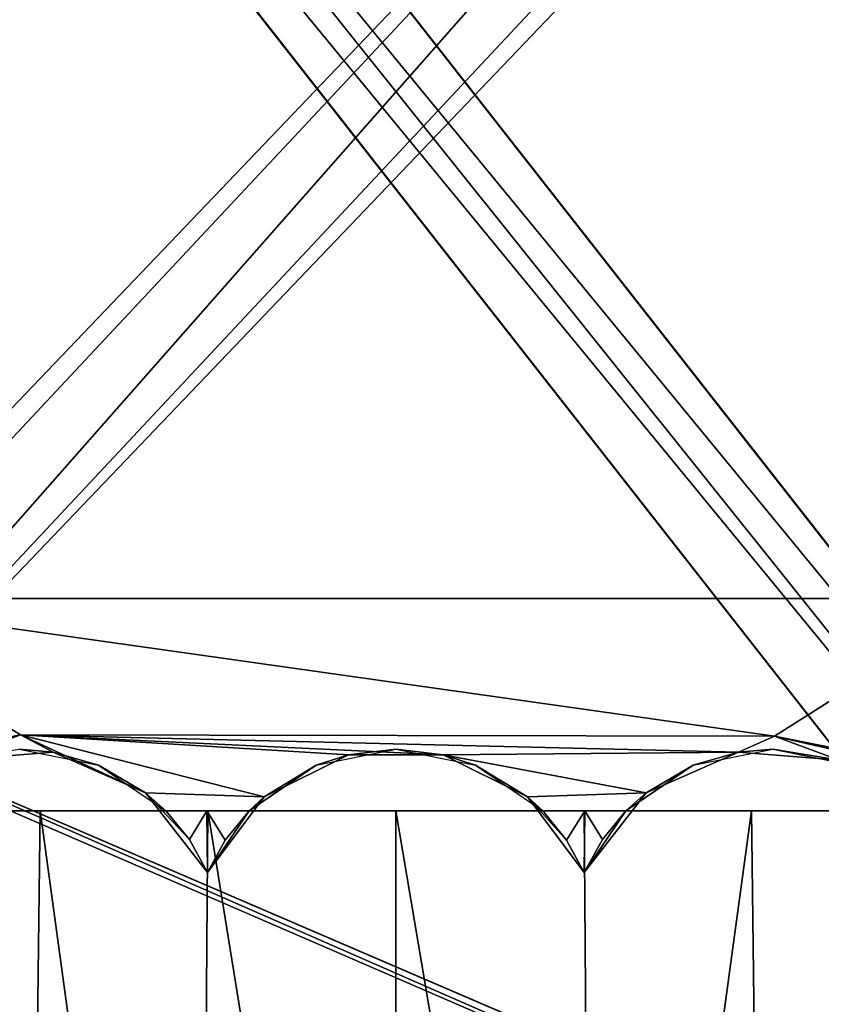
# Model space of a CAD drawing. Header units: millimetres. Extents: x -10.4 to 10.4, y -18.8 to 17.5.
# Tile 19 of 32: x -2.7 to 3.1, y -7.9 to -0.7. Entities that reach past the tile are written whole.
import ezdxf

# ---------------------------------------------------------------- set-up
doc = ezdxf.new("R2010")
doc.units = ezdxf.units.MM
doc.header["$LTSCALE"] = 65.185185
for name, color, linetype in [('1', 7, 'CONTINUOUS'), ('161', 7, 'CONTINUOUS'), ('162', 7, 'CONTINUOUS'), ('180', 7, 'CONTINUOUS'), ('181', 7, 'CONTINUOUS'), ('32', 7, 'CONTINUOUS'), ('49', 7, 'CONTINUOUS'), ('50', 7, 'CONTINUOUS'), ('52', 7, 'CONTINUOUS'), ('55', 7, 'CONTINUOUS'), ('56', 7, 'CONTINUOUS'), ('58', 7, 'CONTINUOUS'), ('59', 7, 'CONTINUOUS'), ('60', 7, 'CONTINUOUS'), ('61', 7, 'CONTINUOUS'), ('62', 7, 'CONTINUOUS'), ('63', 7, 'CONTINUOUS')]:
    doc.layers.add(name, color=color, linetype=linetype)

msp = doc.modelspace()

# ---------------------------------------------------------------- linework, layer by layer
at = {"layer": '1', "color": 250, "linetype": 'Continuous', "true_color": 0x1c1c1c}
for points in [[(7, -10.75), (-7, -10.75), (-6.625, -4.8495), (7, -10.75)], [(-6.25, -4.95), (7, -10.75), (-6.625, -4.8495), (-6.25, -4.95)], [(7.625, -10.9175), (7.3235, -10.7926), (-6.25, -4.95), (7.625, -10.9175)], [(7.3235, -10.7926), (7, -10.75), (-6.25, -4.95), (7.3235, -10.7926)], [(6.25, -4.95), (7.625, -10.9175), (-6.25, -4.95), (6.25, -4.95)]]:
    msp.add_3dface(points, dxfattribs=at)
at = {"layer": '161', "color": 3, "linetype": 'Continuous'}
for points in [[(-8.4415, 8.8058, 263), (-7.9976, 8.2491, 263), (6.644, -10.4401, 263), (-8.4415, 8.8058, 263)], [(-6.644, -10.4401, 263), (-8.4415, 8.8058, 263), (6.644, -10.4401, 263), (-6.644, -10.4401, 263)], [(-7.9976, 8.2491, 263), (-7.356, 7.9401, 263), (7.356, -10.4401, 263), (-7.9976, 8.2491, 263)], [(6.644, -10.4401, 263), (-7.9976, 8.2491, 263), (7.356, -10.4401, 263), (6.644, -10.4401, 263)], [(7.356, -10.4401, 263), (-7.356, 7.9401, 263), (7.9976, -10.7491, 263), (7.356, -10.4401, 263)], [(-7.356, 7.9401, 263), (-6.644, 7.9401, 263), (7.9976, -10.7491, 263), (-7.356, 7.9401, 263)], [(-6.644, 7.9401, 263), (6.644, 7.9401, 263), (8.4415, -11.3058, 263), (-6.644, 7.9401, 263)], [(7.9976, -10.7491, 263), (-6.644, 7.9401, 263), (8.4415, -11.3058, 263), (7.9976, -10.7491, 263)]]:
    msp.add_3dface(points, dxfattribs=at)
at = {"layer": '162', "color": 3, "linetype": 'Continuous'}
for points in [[(8.9799, 7.5201, 264.5), (8.0716, 6.9132, 264.5), (-7, -9.2, 264.5), (8.9799, 7.5201, 264.5)], [(7, -9.2, 264.5), (8.9799, 7.5201, 264.5), (-7, -9.2, 264.5), (7, -9.2, 264.5)], [(8.0716, 6.9132, 264.5), (7, 6.7, 264.5), (-7, -9.2, 264.5), (8.0716, 6.9132, 264.5)], [(-8.0716, -9.4132, 264.5), (7, 6.7, 264.5), (-8.9799, -10.0201, 264.5), (-8.0716, -9.4132, 264.5)], [(7, 6.7, 264.5), (-7, 6.7, 264.5), (-8.9799, -10.0201, 264.5), (7, 6.7, 264.5)], [(-7, -9.2, 264.5), (7, 6.7, 264.5), (-8.0716, -9.4132, 264.5), (-7, -9.2, 264.5)]]:
    msp.add_3dface(points, dxfattribs=at)
at = {"layer": '180', "color": 3, "linetype": 'Continuous'}
for points in [[(-8.4415, 8.8058, -1.5), (-7.9976, 8.2491, -1.5), (6.644, -10.4401, -1.5), (-8.4415, 8.8058, -1.5)], [(-6.644, -10.4401, -1.5), (-8.4415, 8.8058, -1.5), (6.644, -10.4401, -1.5), (-6.644, -10.4401, -1.5)], [(6.644, -10.4401, -1.5), (-7.9976, 8.2491, -1.5), (7.356, -10.4401, -1.5), (6.644, -10.4401, -1.5)], [(-7.9976, 8.2491, -1.5), (-7.356, 7.9401, -1.5), (7.356, -10.4401, -1.5), (-7.9976, 8.2491, -1.5)], [(7.356, -10.4401, -1.5), (-7.356, 7.9401, -1.5), (7.9976, -10.7491, -1.5), (7.356, -10.4401, -1.5)], [(-7.356, 7.9401, -1.5), (-6.644, 7.9401, -1.5), (7.9976, -10.7491, -1.5), (-7.356, 7.9401, -1.5)], [(7.9976, -10.7491, -1.5), (-6.644, 7.9401, -1.5), (8.4415, -11.3058, -1.5), (7.9976, -10.7491, -1.5)], [(-6.644, 7.9401, -1.5), (6.644, 7.9401, -1.5), (8.4415, -11.3058, -1.5), (-6.644, 7.9401, -1.5)]]:
    msp.add_3dface(points, dxfattribs=at)
at = {"layer": '181', "color": 3, "linetype": 'Continuous'}
for points in [[(7, -9.2), (8.9799, 7.5201), (-7, -9.2), (7, -9.2)], [(8.9799, 7.5201), (8.0716, 6.9132), (-7, -9.2), (8.9799, 7.5201)], [(8.0716, 6.9132), (7, 6.7), (-7, -9.2), (8.0716, 6.9132)], [(-8.0716, -9.4132), (7, 6.7), (-8.9799, -10.0201), (-8.0716, -9.4132)], [(7, 6.7), (-7, 6.7), (-8.9799, -10.0201), (7, 6.7)], [(-7, -9.2), (7, 6.7), (-8.0716, -9.4132), (-7, -9.2)]]:
    msp.add_3dface(points, dxfattribs=at)
at = {"layer": '32', "color": 250, "linetype": 'Continuous', "true_color": 0x1c1c1c}
for points in [[(6.25, -4.95), (-6.25, -4.95), (-6.25, -4.95, 261.7), (6.25, -4.95)], [(6.25, -4.95), (-6.25, -4.95, 261.7), (-4.35, -4.95, 257.7), (6.25, -4.95)], [(6.25, -4.95), (-4.35, -4.95, 257.7), (4.35, -4.95, 257.7), (6.25, -4.95)]]:
    msp.add_3dface(points, dxfattribs=at)
at = {"layer": '49', "color": 250, "linetype": 'Continuous', "true_color": 0x1c1c1c}
for points in [[(-4.35, -4.95, 257.7), (-2.7405, -5.9459, 257.7), (2.7618, -5.9541, 257.7), (-4.35, -4.95, 257.7)], [(-2.7405, -5.9459, 257.7), (-4.35, -4.95, 257.7), (-3.3542, -6.0681, 257.7), (-2.7405, -5.9459, 257.7)], [(4.35, -4.95, 257.7), (-4.35, -4.95, 257.7), (2.7618, -5.9541, 257.7), (4.35, -4.95, 257.7)], [(3.3708, -6.0757, 257.7), (4.35, -4.95, 257.7), (2.7618, -5.9541, 257.7), (3.3708, -6.0757, 257.7)]]:
    msp.add_3dface(points, dxfattribs=at)
at = {"layer": '50', "color": 250, "linetype": 'Continuous', "true_color": 0x1c1c1c}
for points in [[(-2.7405, -5.9459, 246.7), (-3.3542, -6.0681, 257.7), (-3.4364, -6.1049, 246.7), (-2.7405, -5.9459, 246.7)], [(-2.7405, -5.9459, 257.7), (-3.3542, -6.0681, 257.7), (-2.7405, -5.9459, 246.7), (-2.7405, -5.9459, 257.7)]]:
    msp.add_3dface(points, dxfattribs=at)
at = {"layer": '52', "color": 250, "linetype": 'Continuous', "true_color": 0x1c1c1c}
for points in [[(3.4539, -6.1129, 246.7), (2.7618, -5.9541, 257.7), (2.7618, -5.9541, 246.7), (3.4539, -6.1129, 246.7)], [(3.3708, -6.0757, 257.7), (2.7618, -5.9541, 257.7), (3.4539, -6.1129, 246.7), (3.3708, -6.0757, 257.7)]]:
    msp.add_3dface(points, dxfattribs=at)
at = {"layer": '55', "color": 250, "linetype": 'Continuous', "true_color": 0x1c1c1c}
for points in [[(-2.7405, -5.9459, 246.7), (-3.4364, -6.1049, 246.7), (-3.2356, -6.1308, 246.7), (-2.7405, -5.9459, 246.7)], [(-2.501, -6.0708, 246.7), (-2.7405, -5.9459, 246.7), (-3.2356, -6.1308, 246.7), (-2.501, -6.0708, 246.7)], [(-1.8265, -6.368, 246.7), (-2.7405, -5.9459, 246.7), (-2.501, -6.0708, 246.7), (-1.8265, -6.368, 246.7)], [(-0.9615, -6.3987, 246.7), (-2.7405, -5.9459, 246.7), (-1.8265, -6.368, 246.7), (-0.9615, -6.3987, 246.7)], [(-0.3448, -6.0902, 246.7), (-2.7405, -5.9459, 246.7), (-0.9615, -6.3987, 246.7), (-0.3448, -6.0902, 246.7)], [(0.3448, -6.0902, 246.7), (-2.7405, -5.9459, 246.7), (-0.3448, -6.0902, 246.7), (0.3448, -6.0902, 246.7)], [(2.501, -6.0708, 246.7), (-2.7405, -5.9459, 246.7), (0.3448, -6.0902, 246.7), (2.501, -6.0708, 246.7)], [(2.7618, -5.9541, 246.7), (-2.7405, -5.9459, 246.7), (2.501, -6.0708, 246.7), (2.7618, -5.9541, 246.7)], [(3.2356, -6.1308, 246.7), (2.7618, -5.9541, 246.7), (2.501, -6.0708, 246.7), (3.2356, -6.1308, 246.7)], [(3.4539, -6.1129, 246.7), (2.7618, -5.9541, 246.7), (3.2356, -6.1308, 246.7), (3.4539, -6.1129, 246.7)], [(1.8265, -6.368, 246.7), (2.501, -6.0708, 246.7), (0.3448, -6.0902, 246.7), (1.8265, -6.368, 246.7)], [(0.9615, -6.3987, 246.7), (1.8265, -6.368, 246.7), (0.3448, -6.0902, 246.7), (0.9615, -6.3987, 246.7)], [(-1.375, -6.9505, 246.7), (-0.9615, -6.3987, 246.7), (-1.8265, -6.368, 246.7), (-1.375, -6.9505, 246.7)], [(1.375, -6.9505, 246.7), (1.8265, -6.368, 246.7), (0.9615, -6.3987, 246.7), (1.375, -6.9505, 246.7)]]:
    msp.add_3dface(points, dxfattribs=at)
at = {"layer": '56', "color": 250, "linetype": 'Continuous', "true_color": 0x1c1c1c}
for points in [[(2.7618, -5.9541, 257.7), (-2.7405, -5.9459, 257.7), (-2.7405, -5.9459, 246.7), (2.7618, -5.9541, 257.7)], [(2.7618, -5.9541, 257.7), (-2.7405, -5.9459, 246.7), (2.7618, -5.9541, 246.7), (2.7618, -5.9541, 257.7)]]:
    msp.add_3dface(points, dxfattribs=at)
at = {"layer": '58', "color": 250, "linetype": 'Continuous', "true_color": 0x1c1c1c}
for points in [[(2.501, -6.0708, 246.7), (1.8265, -6.368, 246.7), (2.1691, -6.1671, 238), (2.501, -6.0708, 246.7)], [(2.75, -6.05, 238), (2.501, -6.0708, 246.7), (2.1691, -6.1671, 238), (2.75, -6.05, 238)], [(3.2356, -6.1308, 246.7), (2.501, -6.0708, 246.7), (2.75, -6.05, 238), (3.2356, -6.1308, 246.7)], [(3.3309, -6.1671, 238), (3.2356, -6.1308, 246.7), (2.75, -6.05, 238), (3.3309, -6.1671, 238)], [(1.6788, -6.5, 238), (2.1691, -6.1671, 238), (1.6788, -6.5, 241.8499), (1.6788, -6.5, 238)], [(2.1691, -6.1671, 238), (1.8265, -6.368, 246.7), (1.6788, -6.5, 241.8499), (2.1691, -6.1671, 238)], [(1.8265, -6.368, 246.7), (1.375, -6.9505, 246.7), (1.6788, -6.5, 241.8499), (1.8265, -6.368, 246.7)], [(1.6788, -6.5, 241.8499), (1.375, -6.9505, 246.7), (1.5071, -6.7103, 241.9203), (1.6788, -6.5, 241.8499)], [(1.5071, -6.7103, 241.9203), (1.375, -6.9505, 246.7), (1.375, -6.9505, 241.9685), (1.5071, -6.7103, 241.9203)]]:
    msp.add_3dface(points, dxfattribs=at)
at = {"layer": '59', "color": 250, "linetype": 'Continuous', "true_color": 0x1c1c1c}
for points in [[(-0.3448, -6.0902, 246.7), (-0.9615, -6.3987, 246.7), (-0.5809, -6.1671, 238), (-0.3448, -6.0902, 246.7)], [(0, -6.05, 238), (-0.3448, -6.0902, 246.7), (-0.5809, -6.1671, 238), (0, -6.05, 238)], [(0.3448, -6.0902, 246.7), (-0.3448, -6.0902, 246.7), (0, -6.05, 238), (0.3448, -6.0902, 246.7)], [(0.5809, -6.1671, 238), (0.3448, -6.0902, 246.7), (0, -6.05, 238), (0.5809, -6.1671, 238)], [(0.9615, -6.3987, 246.7), (0.3448, -6.0902, 246.7), (0.5809, -6.1671, 238), (0.9615, -6.3987, 246.7)], [(-0.5809, -6.1671, 238), (-0.9615, -6.3987, 246.7), (-1.0712, -6.5, 242.0611), (-0.5809, -6.1671, 238)], [(-1.0712, -6.5, 238), (-0.5809, -6.1671, 238), (-1.0712, -6.5, 242.0611), (-1.0712, -6.5, 238)], [(1.0712, -6.5, 238), (0.9615, -6.3987, 246.7), (0.5809, -6.1671, 238), (1.0712, -6.5, 238)], [(-0.9615, -6.3987, 246.7), (-1.375, -6.9505, 246.7), (-1.0712, -6.5, 242.0611), (-0.9615, -6.3987, 246.7)], [(1.375, -6.9505, 246.7), (0.9615, -6.3987, 246.7), (1.375, -6.9505, 241.9685), (1.375, -6.9505, 246.7)], [(1.375, -6.9505, 241.9685), (0.9615, -6.3987, 246.7), (1.2447, -6.7129, 242.0113), (1.375, -6.9505, 241.9685)], [(0.9615, -6.3987, 246.7), (1.0712, -6.5, 238), (1.0712, -6.5, 242.0611), (0.9615, -6.3987, 246.7)], [(1.2447, -6.7129, 242.0113), (0.9615, -6.3987, 246.7), (1.0712, -6.5, 242.0611), (1.2447, -6.7129, 242.0113)], [(-1.0712, -6.5, 242.0611), (-1.375, -6.9505, 246.7), (-1.2447, -6.7129, 242.0113), (-1.0712, -6.5, 242.0611)], [(-1.2447, -6.7129, 242.0113), (-1.375, -6.9505, 246.7), (-1.375, -6.9505, 241.9685), (-1.2447, -6.7129, 242.0113)]]:
    msp.add_3dface(points, dxfattribs=at)
at = {"layer": '60', "color": 250, "linetype": 'Continuous', "true_color": 0x1c1c1c}
for points in [[(-2.501, -6.0708, 246.7), (-3.2356, -6.1308, 246.7), (-2.75, -6.05, 238), (-2.501, -6.0708, 246.7)], [(-2.1691, -6.1671, 238), (-2.501, -6.0708, 246.7), (-2.75, -6.05, 238), (-2.1691, -6.1671, 238)], [(-1.8265, -6.368, 246.7), (-2.501, -6.0708, 246.7), (-2.1691, -6.1671, 238), (-1.8265, -6.368, 246.7)], [(-1.6788, -6.5, 238), (-1.8265, -6.368, 246.7), (-2.1691, -6.1671, 238), (-1.6788, -6.5, 238)], [(-1.375, -6.9505, 246.7), (-1.8265, -6.368, 246.7), (-1.375, -6.9505, 241.9685), (-1.375, -6.9505, 246.7)], [(-1.375, -6.9505, 241.9685), (-1.8265, -6.368, 246.7), (-1.5071, -6.7103, 241.9203), (-1.375, -6.9505, 241.9685)], [(-1.8265, -6.368, 246.7), (-1.6788, -6.5, 238), (-1.6788, -6.5, 241.8499), (-1.8265, -6.368, 246.7)], [(-1.5071, -6.7103, 241.9203), (-1.8265, -6.368, 246.7), (-1.6788, -6.5, 241.8499), (-1.5071, -6.7103, 241.9203)]]:
    msp.add_3dface(points, dxfattribs=at)
at = {"layer": '61', "color": 250, "linetype": 'Continuous', "true_color": 0x1c1c1c}
for points in [[(-2.5958, -6.5, 234.6982), (-3.8212, -6.5, 238), (-3.5328, -6.5, 235.7286), (-2.5958, -6.5, 234.6982)], [(-1.6788, -6.5, 238), (-3.8212, -6.5, 238), (-2.5958, -6.5, 234.6982), (-1.6788, -6.5, 238)], [(-1.3734, -6.5, 234.0309), (-1.6788, -6.5, 238), (-2.5958, -6.5, 234.6982), (-1.3734, -6.5, 234.0309)], [(-1.6788, -6.5, 241.8499), (-1.3734, -6.5, 234.0309), (-1.379, -6.5, 241.9671), (-1.6788, -6.5, 241.8499)], [(-1.6788, -6.5, 241.8499), (-1.6788, -6.5, 238), (-1.3734, -6.5, 234.0309), (-1.6788, -6.5, 241.8499)], [(-1.0712, -6.5, 238), (-1.0712, -6.5, 242.0611), (-1.379, -6.5, 241.9671), (-1.0712, -6.5, 238)], [(-1.3734, -6.5, 234.0309), (-1.0712, -6.5, 238), (-1.379, -6.5, 241.9671), (-1.3734, -6.5, 234.0309)], [(0, -6.5, 233.8), (-1.0712, -6.5, 238), (-1.3734, -6.5, 234.0309), (0, -6.5, 233.8)], [(1.0712, -6.5, 238), (-1.0712, -6.5, 238), (0, -6.5, 233.8), (1.0712, -6.5, 238)], [(1.3734, -6.5, 234.0309), (1.0712, -6.5, 238), (0, -6.5, 233.8), (1.3734, -6.5, 234.0309)], [(1.0712, -6.5, 242.0611), (1.3734, -6.5, 234.0309), (1.379, -6.5, 241.9671), (1.0712, -6.5, 242.0611)], [(1.0712, -6.5, 242.0611), (1.0712, -6.5, 238), (1.3734, -6.5, 234.0309), (1.0712, -6.5, 242.0611)], [(1.3734, -6.5, 234.0309), (1.6788, -6.5, 238), (1.379, -6.5, 241.9671), (1.3734, -6.5, 234.0309)], [(2.5958, -6.5, 234.6982), (1.6788, -6.5, 238), (1.3734, -6.5, 234.0309), (2.5958, -6.5, 234.6982)], [(1.6788, -6.5, 238), (1.6788, -6.5, 241.8499), (1.379, -6.5, 241.9671), (1.6788, -6.5, 238)], [(3.8212, -6.5, 238), (1.6788, -6.5, 238), (3.5328, -6.5, 235.7286), (3.8212, -6.5, 238)], [(3.5328, -6.5, 235.7286), (1.6788, -6.5, 238), (2.5958, -6.5, 234.6982), (3.5328, -6.5, 235.7286)]]:
    msp.add_3dface(points, dxfattribs=at)
at = {"layer": '62', "color": 250, "linetype": 'Continuous', "true_color": 0x1c1c1c}
for points in [[(-3.6373, -15, 235.9), (-2.6997, -15, 234.7826), (-3.5328, -6.5, 235.7286), (-3.6373, -15, 235.9)], [(-2.6997, -15, 234.7826), (-2.5958, -6.5, 234.6982), (-3.5328, -6.5, 235.7286), (-2.6997, -15, 234.7826)], [(-2.6997, -15, 234.7826), (-1.4365, -15, 234.0533), (-2.5958, -6.5, 234.6982), (-2.6997, -15, 234.7826)], [(-1.4365, -15, 234.0533), (-1.3734, -6.5, 234.0309), (-2.5958, -6.5, 234.6982), (-1.4365, -15, 234.0533)], [(-1.4365, -15, 234.0533), (0, -15, 233.8), (-1.3734, -6.5, 234.0309), (-1.4365, -15, 234.0533)], [(0, -15, 233.8), (0, -6.5, 233.8), (-1.3734, -6.5, 234.0309), (0, -15, 233.8)]]:
    msp.add_3dface(points, dxfattribs=at)
at = {"layer": '63', "color": 250, "linetype": 'Continuous', "true_color": 0x1c1c1c}
for points in [[(-1.5071, -6.7103, 241.9203), (-1.6788, -6.5, 241.8499), (-1.379, -6.5, 241.9671), (-1.5071, -6.7103, 241.9203)], [(-1.375, -6.9505, 241.9685), (-1.5071, -6.7103, 241.9203), (-1.379, -6.5, 241.9671), (-1.375, -6.9505, 241.9685)], [(-1.2447, -6.7129, 242.0113), (-1.375, -6.9505, 241.9685), (-1.379, -6.5, 241.9671), (-1.2447, -6.7129, 242.0113)], [(-1.0712, -6.5, 242.0611), (-1.2447, -6.7129, 242.0113), (-1.379, -6.5, 241.9671), (-1.0712, -6.5, 242.0611)], [(1.4365, -15, 234.0533), (1.3734, -6.5, 234.0309), (0, -6.5, 233.8), (1.4365, -15, 234.0533)], [(0, -15, 233.8), (1.4365, -15, 234.0533), (0, -6.5, 233.8), (0, -15, 233.8)], [(1.2447, -6.7129, 242.0113), (1.0712, -6.5, 242.0611), (1.379, -6.5, 241.9671), (1.2447, -6.7129, 242.0113)], [(1.375, -6.9505, 241.9685), (1.2447, -6.7129, 242.0113), (1.379, -6.5, 241.9671), (1.375, -6.9505, 241.9685)], [(1.4365, -15, 234.0533), (2.5958, -6.5, 234.6982), (1.3734, -6.5, 234.0309), (1.4365, -15, 234.0533)], [(1.5071, -6.7103, 241.9203), (1.375, -6.9505, 241.9685), (1.379, -6.5, 241.9671), (1.5071, -6.7103, 241.9203)], [(1.6788, -6.5, 241.8499), (1.5071, -6.7103, 241.9203), (1.379, -6.5, 241.9671), (1.6788, -6.5, 241.8499)], [(1.4365, -15, 234.0533), (2.6997, -15, 234.7826), (2.5958, -6.5, 234.6982), (1.4365, -15, 234.0533)], [(2.6997, -15, 234.7826), (3.5328, -6.5, 235.7286), (2.5958, -6.5, 234.6982), (2.6997, -15, 234.7826)], [(2.6997, -15, 234.7826), (3.6373, -15, 235.9), (3.5328, -6.5, 235.7286), (2.6997, -15, 234.7826)]]:
    msp.add_3dface(points, dxfattribs=at)

doc.saveas('drawing.dxf')
